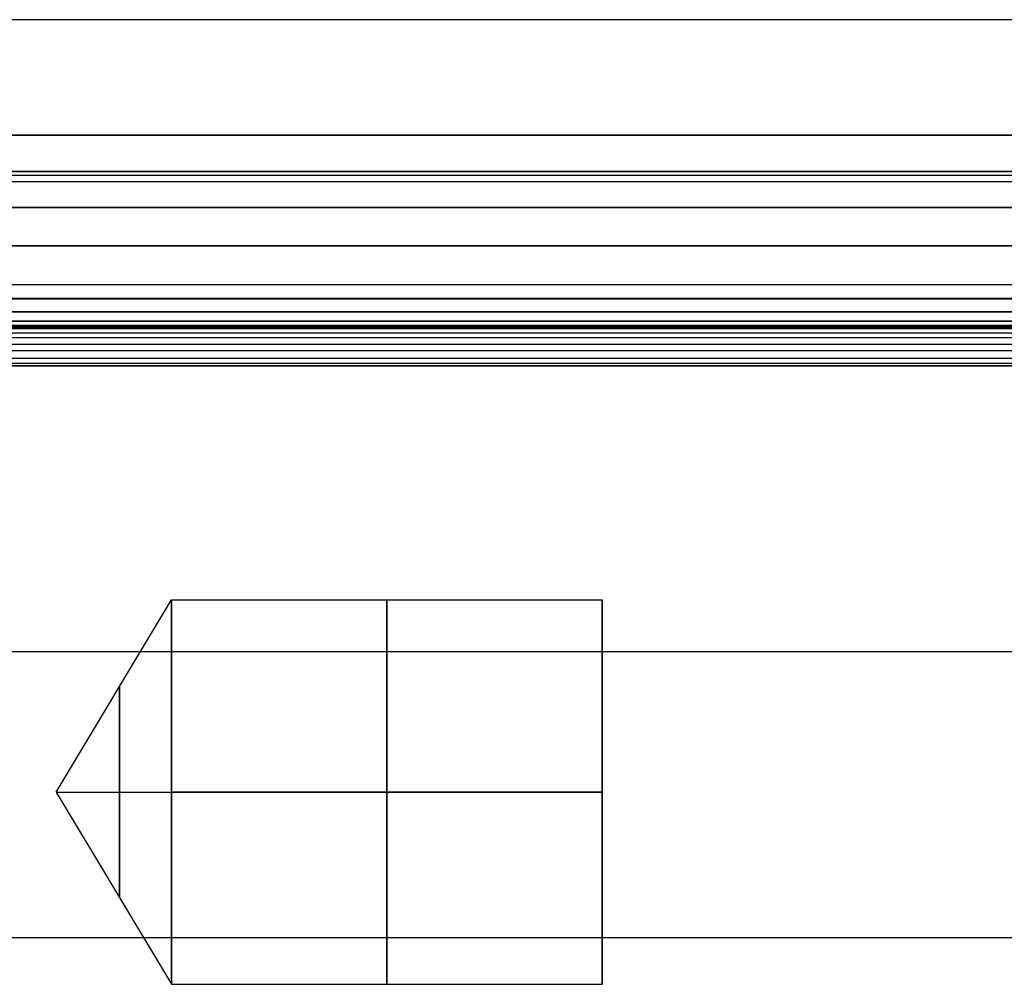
# Model space of a CAD drawing. Header units: millimetres. Extents: x 0 to 284, y -110 to 65.
# Tile 204 of 256: x 211 to 224, y -39 to -27. Entities that reach past the tile are written whole.
import ezdxf

# ---------------------------------------------------------------- set-up
doc = ezdxf.new("R2010")
doc.units = ezdxf.units.MM
doc.layers.add('Layer 01', color=18, linetype='Continuous', true_color=0x000000)

# ---------------------------------------------------------------- blocks, each defined once
blk = doc.blocks.new('Block 01')
at = {"layer": 'Layer 01'}
for p, q in [((78, -28.925, -63.672), (230.5, -28.925, -63.672)), ((230.5, -28.925, 63.662), (78, -28.925, 63.662)), ((78, -29.895, -63.103), (230.5, -29.895, -63.103)), ((211.498, -37, 57.053), (213, -34.5, 57.053)), ((213, -34.5, 57.053), (218.6, -34.5, 57.053)), ((218.6, -34.689, 58.007), (218.6, -39.311, 56.098)), ((218.6, -36.045, 54.742), (218.6, -37.955, 59.363)), ((211.498, -37, 57.053), (213, -39.5, 57.053)), ((213, -39.5, 57.053), (218.6, -39.5, 57.053))]:
    blk.add_line(p, q, dxfattribs=at)
at = {"layer": 'Layer 01', "extrusion": (1, 0, 0)}
for centre, radius, start, end in [((-37, 57.053, 213), 2.5, 270, 90), ((-37, 57.053, 215.8), 2.5, 270, 90), ((-37, 57.053, 212.324), 1.375, 270, 90), ((-37, 57.053, 212.324), 1.375, 90, 270), ((-37, 57.053, 215.8), 2.5, 90, 270)]:
    blk.add_arc(centre, radius, start, end, dxfattribs=at)
at = {"layer": 'Layer 01', "extrusion": (-1, 0, 0)}
for centre, start, end in [((37, 57.053, -218.6), 90, 270), ((37, 57.053, -213), 270, 90), ((37, 57.053, -218.6), 270, 90)]:
    blk.add_arc(centre, 2.5, start, end, dxfattribs=at)
at = {"layer": 'Layer 01'}
for points in [[(230.5, -26.952, 64.273), (154.25, -26.952, 64.273), (78, -26.952, 64.273)], [(230.5, -26.952, -64.273), (154.25, -26.952, -64.273), (78, -26.952, -64.273)], [(78, -28.453, 64.19), (154.25, -28.453, 64.19), (230.5, -28.453, 64.19)], [(230.5, -28.453, -64.19), (154.25, -28.453, -64.19), (78, -28.453, -64.19)], [(230.5, -28.925, -63.691), (154.25, -28.925, -63.691), (78, -28.925, -63.691)], [(78, -28.925, -63.653), (154.25, -28.925, -63.653), (230.5, -28.925, -63.653)], [(78, -28.925, 63.633), (154.25, -28.925, 63.633), (230.5, -28.925, 63.633)], [(78, -28.925, 63.691), (154.25, -28.925, 63.691), (230.5, -28.925, 63.691)], [(230.5, -28.977, -63.415), (154.25, -28.977, -63.415), (78, -28.977, -63.415)], [(230.5, -29.063, -63.291), (154.25, -29.063, -63.291), (78, -29.063, -63.291)], [(78, -29.396, -63.133), (154.25, -29.396, -63.133), (230.5, -29.396, -63.133)], [(230.5, -29.396, 63.133), (154.25, -29.396, 63.133), (78, -29.396, 63.133)], [(230.5, -29.895, 63.104), (154.25, -29.895, 63.104), (78, -29.895, 63.104)], [(78, -30.395, -63.073), (154.25, -30.395, -63.073), (230.5, -30.395, -63.073)], [(78, -30.395, 63.073), (154.25, -30.395, 63.073), (230.5, -30.395, 63.073)], [(230.5, -30.577, 63.096), (154.25, -30.577, 63.096), (78, -30.577, 63.096)], [(230.5, -30.588, -63.1), (154.25, -30.588, -63.1), (78, -30.588, -63.1)], [(230.5, -30.753, 63.195), (154.25, -30.753, 63.195), (78, -30.753, 63.195)], [(230.5, -30.757, -63.199), (154.25, -30.757, -63.199), (78, -30.757, -63.199)], [(230.5, -30.875, -63.354), (154.25, -30.875, -63.354), (78, -30.875, -63.354)], [(230.5, -30.876, 63.357), (154.25, -30.876, 63.357), (78, -30.876, 63.357)], [(78, -30.924, -63.537), (154.25, -30.924, -63.537), (230.5, -30.924, -63.537)], [(78, -30.924, 63.542), (154.25, -30.924, 63.542), (230.5, -30.924, 63.542)], [(230.5, -30.931, 63.601), (154.25, -30.931, 63.601), (78, -30.931, 63.601)], [(230.5, -30.944, 63.653), (154.25, -30.944, 63.653), (78, -30.944, 63.653)], [(230.5, -30.959, 63.696), (154.25, -30.959, 63.696), (78, -30.959, 63.696)], [(230.5, -30.974, 63.73), (154.25, -30.974, 63.73), (78, -30.974, 63.73)], [(230.5, -31.029, 63.819), (154.25, -31.029, 63.819), (78, -31.029, 63.819)], [(230.5, -31.092, 63.886), (154.25, -31.092, 63.886), (78, -31.092, 63.886)], [(230.5, -31.176, 63.945), (154.25, -31.176, 63.945), (78, -31.176, 63.945)], [(230.5, -31.261, 63.984), (154.25, -31.261, 63.984), (78, -31.261, 63.984)], [(230.5, -31.358, 64.006), (154.25, -31.358, 64.006), (78, -31.358, 64.006)], [(230.5, -31.424, -64.011), (154.25, -31.424, -64.011), (78, -31.424, -64.011)], [(230.5, -31.455, 64.01), (154.25, -31.455, 64.01), (78, -31.455, 64.01)], [(78, -31.455, -64.01), (154.25, -31.455, -64.01), (230.5, -31.455, -64.01)], [(230.5, -35.174, 63.761), (154.25, -35.174, 63.761), (78, -35.174, 63.761)], [(230.5, -35.174, -63.761), (154.25, -35.174, -63.761), (78, -35.174, -63.761)], [(211.498, -37, 57.053), (212.249, -37, 55.803), (213, -37, 54.553)], [(211.498, -37, 57.053), (212.249, -37, 58.303), (213, -37, 59.553)], [(218.6, -37, 54.553), (215.8, -37, 54.553), (213, -37, 54.553)], [(213, -37, 59.553), (215.8, -37, 59.553), (218.6, -37, 59.553)], [(78, -38.892, 63.485), (154.25, -38.892, 63.485), (230.5, -38.892, 63.485)], [(78, -38.892, -63.485), (154.25, -38.892, -63.485), (230.5, -38.892, -63.485)]]:
    blk.add_open_spline(points, degree=2, dxfattribs=at)

msp = doc.modelspace()

# ---------------------------------------------------------------- block references
at = {"layer": 'Layer 01'}
msp.add_blockref('Block 01', (0, 0), dxfattribs=at)

doc.saveas('drawing.dxf')
